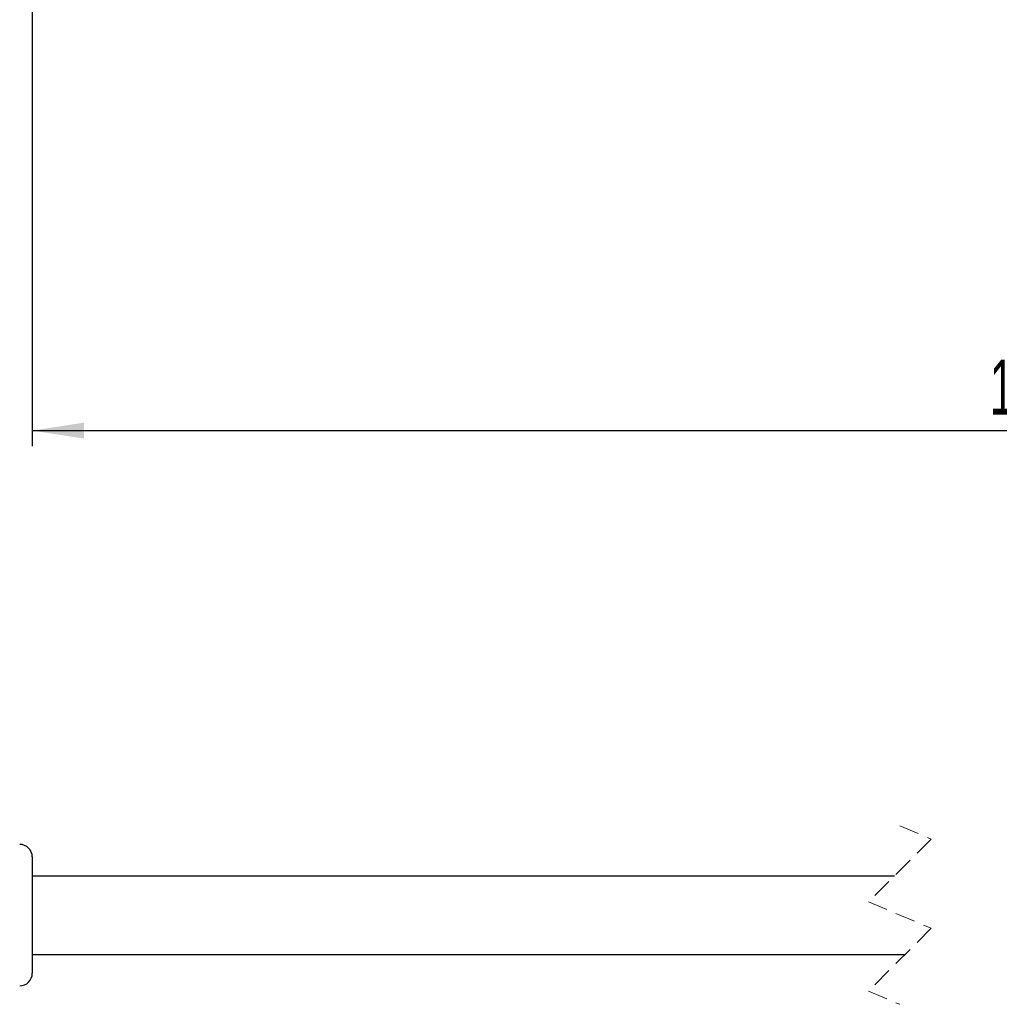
# Model space of a CAD drawing. Header units: millimetres. Extents: x 5 to 418, y 2 to 292.
# Tile 31 of 43: x 204 to 266, y 153 to 216. Entities that reach past the tile are written whole.
import ezdxf

# ---------------------------------------------------------------- set-up
doc = ezdxf.new("R2010")
doc.units = ezdxf.units.MM
doc.linetypes.add('HIDDEN', pattern=[1.905, 1.27, -0.635])
doc.layers.add('SLD-0', color=7, linetype='Continuous')
doc.styles.add('SLDTEXTSTYLE0', font='TXT', dxfattribs={"width": 0.605})
doc.dimstyles.new('SLDDIMSTYLE2', dxfattribs={"dimtxt": 3.5, "dimasz": 3.302, "dimexe": 0, "dimexo": 0.0625, "dimgap": 0.875, "dimtad": 1, "dimrnd": 1e-09, "dimzin": 12, "dimdsep": 46, "dimtxsty": 'SLDTEXTSTYLE0', "dimsah": 1, "dimcen": 0.09, "dimadec": 0, "dimazin": 3, "dimtfac": 1, "dimtofl": 0, "dimtmove": 0, "dimatfit": 3, "dimfxl": 1, "dimfrac": 2, "dimtolj": 1, "dimtzin": 12, "dimarcsym": 0})

# ---------------------------------------------------------------- blocks, each defined once
blk = doc.blocks.new('_D_4')
at = {"layer": 'SLD-0', "color": 7}
for p, q in [((204.875, 230.004), (204.875, 188.691)), ((333.41, 208.991), (333.41, 188.691)), ((204.875, 189.691), (333.41, 189.691))]:
    blk.add_line(p, q, dxfattribs=at)
for points in [[(204.875, 189.691), (208.177, 189.183), (208.177, 190.199)], [(333.41, 189.691), (330.108, 190.199), (330.108, 189.183)]]:
    blk.add_solid(points, dxfattribs=at)
at = {"layer": 'SLD-0', "color": 7, "insert": (265.803, 194.203), "char_height": 3.5, "attachment_point": 1, "style": 'SLDTEXTSTYLE0'}
blk.add_mtext('1m', dxfattribs=at)

msp = doc.modelspace()

# ---------------------------------------------------------------- linework, layer by layer
at = {"color": 7, "linetype": 'HIDDEN', "lineweight": 18}
for p, q in [((260.081, 164.538), (262.081, 163.7)), ((262.081, 163.7), (258.081, 159.7)), ((258.081, 159.7), (262.081, 158.025)), ((262.081, 158.025), (258.081, 154.025)), ((258.081, 154.025), (260.081, 153.188))]:
    msp.add_line(p, q, dxfattribs=at)
at = {"color": 7, "linetype": 'Continuous', "lineweight": 25}
for p, q in [((204.875, 162.563), (204.875, 155.163)), ((204.875, 161.363), (259.743, 161.363)), ((204.875, 156.363), (260.418, 156.363))]:
    msp.add_line(p, q, dxfattribs=at)
for centre, start, end in [((204.075, 162.563), 359.99988, 89.99998), ((204.075, 155.163), 269.99996, 0.00014)]:
    msp.add_arc(centre, 0.8, start, end, dxfattribs=at)

# ---------------------------------------------------------------- dimensions: what is measured, and where the dimension line sits
at = {"layer": 'SLD-0', "color": 7}
dim = msp.add_linear_dim(base=(333.41, 189.691), p1=(204.875, 230.004), p2=(333.41, 208.991), text='1m', dimstyle='SLDDIMSTYLE2', dxfattribs=at)
dim.commit()
dim.dimension.update_dxf_attribs({"geometry": '_D_4', "text_midpoint": (269.142, 189.691), "dimtype": 160})

doc.saveas('drawing.dxf')
